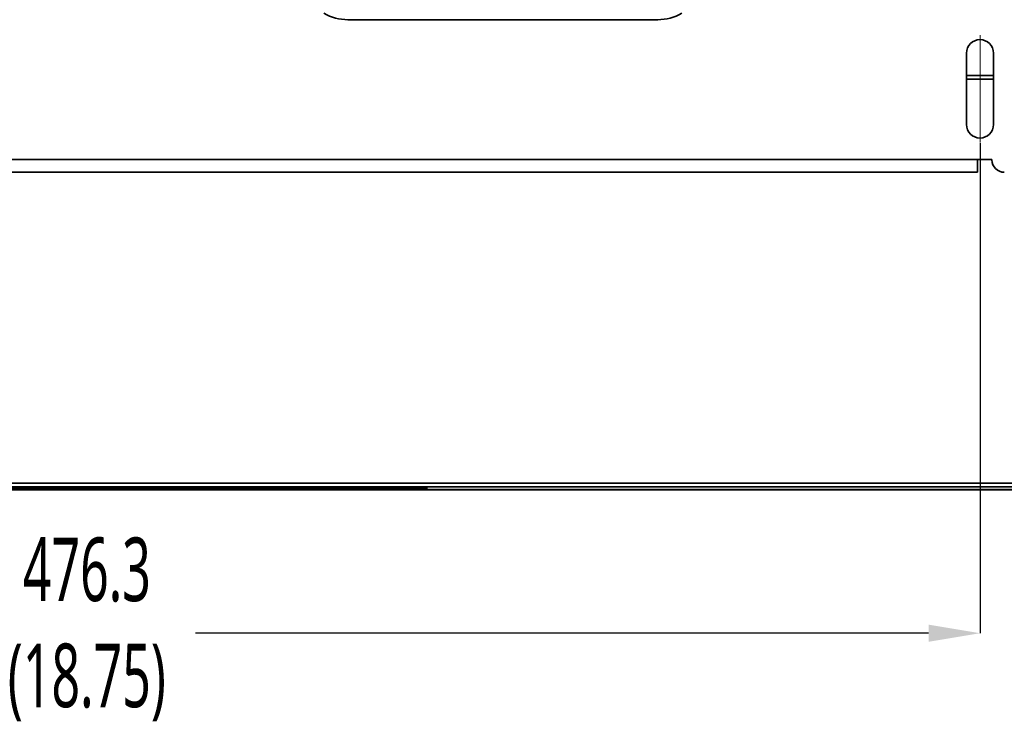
# Model space of a CAD drawing. Header units: millimetres. Extents: x 2 to 1120, y -2 to 861.
# Tile 61 of 226: x 398 to 485, y 216 to 279. Entities that reach past the tile are written whole.
import ezdxf

# ---------------------------------------------------------------- set-up
doc = ezdxf.new("R2010")
doc.units = ezdxf.units.MM
doc.header["$PDSIZE"] = -1
doc.linetypes.add('CENTERX2', pattern=[20.32, 12.7, -2.54, 2.54, -2.54])
doc.styles.add('SLDTEXTSTYLE0', font='meiryo.ttc', dxfattribs={"width": 0.605})
doc.dimstyles.new('SLDDIMSTYLE1', dxfattribs={"dimtxt": 5.650301, "dimasz": 4.572, "dimexe": 0, "dimexo": 0.0625, "dimgap": 1.412575, "dimtad": 0, "dimtih": 1, "dimtoh": 1, "dimdec": 1, "dimlfac": 3, "dimrnd": 1e-09, "dimzin": 12, "dimdsep": 46, "dimtxsty": 'SLDTEXTSTYLE0', "dimsah": 1, "dimcen": 0.09, "dimadec": 0, "dimazin": 3, "dimtfac": 1, "dimtofl": 0, "dimtmove": 0, "dimatfit": 3, "dimfxl": 1, "dimfrac": 2, "dimtolj": 1, "dimtzin": 12, "dimarcsym": 0})

# ---------------------------------------------------------------- blocks, each defined once
blk = doc.blocks.new('*D36')
at = {"color": 0, "linetype": 'Continuous', "lineweight": -2}
for p, q in [((324.563, 267.559), (324.563, 224.06)), ((483.313, 267.559), (483.313, 224.06)), ((329.135, 224.06), (394.283, 224.06)), ((478.741, 224.06), (413.592, 224.06))]:
    blk.add_line(p, q, dxfattribs=at)
at = {"color": 0}
for points in [[(329.135, 224.822), (329.135, 223.298), (324.563, 224.06)], [(478.741, 223.298), (478.741, 224.822), (483.313, 224.06)]]:
    blk.add_solid(points, dxfattribs=at)
at = {"layer": 'Defpoints', "color": 0}
for p in [(324.563, 267.621), (483.313, 267.621), (324.563, 224.06)]:
    blk.add_point(p, dxfattribs=at)
at = {"color": 0, "lineweight": 18, "insert": (403.938, 232.56), "char_height": 5.6503, "attachment_point": 2, "style": 'SLDTEXTSTYLE0'}
blk.add_mtext('\\A1;476.3\\P(18.75)', dxfattribs=at)

msp = doc.modelspace()

# ---------------------------------------------------------------- linework, layer by layer
at = {"color": 7, "linetype": 'Continuous', "lineweight": 35}
for p, q in [((427.1304, 278.5346), (454.6845, 278.5346)), ((482.1189, 275.5713), (482.1189, 269.2213)), ((484.5065, 269.2213), (484.5065, 275.5713)), ((482.1189, 273.2614), (484.5065, 273.2614)), ((324.7743, 266.1275), (483.101, 266.1275)), ((483.101, 266.1275), (484.371, 266.1275)), ((483.101, 264.9872), (483.101, 266.1275)), ((483.101, 266.127), (484.371, 266.127)), ((484.371, 266.1275), (484.371, 266.0886)), ((484.371, 266.088), (484.371, 266.0886)), ((483.101, 264.9872), (324.7743, 264.9872)), ((482.0003, 264.9851), (325.875, 264.9851)), ((399.7043, 264.9866), (408.171, 264.9866)), ((399.7043, 264.9859), (399.7043, 264.9866)), ((408.171, 264.9859), (399.7043, 264.9859)), ((408.171, 264.9859), (408.171, 264.9866)), ((463.2043, 264.9866), (463.2043, 264.9859)), ((471.671, 264.9866), (463.2043, 264.9866)), ((463.2043, 264.9859), (471.671, 264.9859)), ((471.671, 264.9859), (471.671, 264.9866)), ((483.101, 264.9859), (483.101, 264.9872)), ((605.1411, 237.388), (202.7344, 237.388)), ((202.9701, 237.0547), (604.9053, 237.0547)), ((373.7277, 236.9314), (434.1611, 236.9314)), ((373.7277, 236.878), (434.1611, 236.878)), ((374.0611, 236.8114), (433.8277, 236.8114)), ((433.8277, 236.788), (374.0611, 236.788)), ((433.8277, 236.8114), (433.8277, 236.788)), ((434.1594, 236.8114), (434.1594, 236.788)), ((599.0729, 236.788), (434.1594, 236.788)), ((434.1611, 237.0547), (434.1611, 236.8347)), ((434.1611, 236.8347), (599.0729, 236.8347)), ((434.1611, 236.8347), (434.1611, 236.8281))]:
    msp.add_line(p, q, dxfattribs=at)
at = {"color": 7, "linetype": 'CENTERX2', "lineweight": 18}
msp.add_line((483.3127, 267.6211), (483.3127, 277.1715), dxfattribs=at)
at = {"color": 8, "linetype": 'Continuous', "lineweight": 35}
msp.add_line((482.1189, 273.5947), (484.5065, 273.5947), dxfattribs=at)
at = {"color": 7, "linetype": 'Continuous', "lineweight": 35}
for centre, radius, start, end in [((427.1304, 282.7679), 4.2333, 240.000006, 270), ((454.6845, 282.7679), 4.2333, 270, 299.999994), ((483.3127, 275.5713), 1.1938, 0.000009, 179.999991), ((483.3127, 275.5707), 1.1938, 0.000009, 179.999991), ((483.3127, 269.2213), 1.1938, 180.000009, 359.999991), ((485.4717, 266.0886), 1.1007, 180.000006, 270.000006), ((485.4717, 266.088), 1.1007, 180.000006, 270.000006), ((482.2755, 680.7098), 415.7248, 269.962076, 270.113772)]:
    msp.add_arc(centre, radius, start, end, dxfattribs=at)
for points in [[(433.8277, 236.8114), (433.8686, 236.8114), (433.9504, 236.8114), (434.0559, 236.8114), (434.134, 236.8114), (434.1509, 236.8114), (434.1594, 236.8114)], [(434.1594, 236.788), (434.1509, 236.788), (434.134, 236.788), (434.0559, 236.788), (433.9504, 236.788), (433.8686, 236.788), (433.8277, 236.788)]]:
    msp.add_open_spline(points, degree=3, dxfattribs=at)
for points, knots in [([(434.1594, 236.8114), (434.1596, 236.8117), (434.1602, 236.8122), (434.1607, 236.8167), (434.161, 236.8233), (434.161, 236.8287), (434.1611, 236.8314)], [0, 0, 0, 0, 0.2500893, 0.5000134, 0.7499307, 1, 1, 1, 1]), ([(434.1611, 236.8281), (434.161, 236.8227), (434.161, 236.8118), (434.1607, 236.7987), (434.1602, 236.7898), (434.1596, 236.7886), (434.1594, 236.788)], [0, 0, 0, 0, 0.2503666, 0.5004623, 0.7503268, 1, 1, 1, 1])]:
    msp.add_open_spline(points, degree=3, knots=knots, dxfattribs=at)

# ---------------------------------------------------------------- dimensions: what is measured, and where the dimension line sits
at = {"color": 7, "linetype": 'Continuous', "lineweight": 18}
dim = msp.add_linear_dim(base=(324.5626654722, 224.0604330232), p1=(483.3126654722, 267.6210634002), p2=(324.5626654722, 267.6210634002), text='<>\\P(18.75)', dimstyle='SLDDIMSTYLE1', dxfattribs=at)
dim.commit()
dim.dimension.update_dxf_attribs({"geometry": '*D36', "text_midpoint": (403.9376654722, 224.0604330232), "dimtype": 160})

doc.saveas('drawing.dxf')
